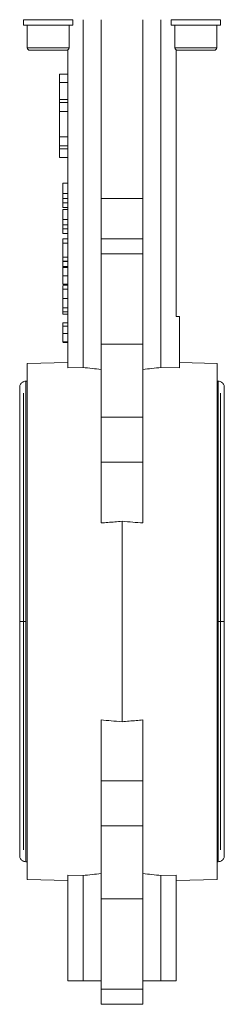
# Model space of a CAD drawing. Header units: millimetres. Extents: x 96 to 854, y -4 to 851.
# Tile 18 of 24: x 702 to 751, y 379 to 615. Entities that reach past the tile are written whole.
import ezdxf

# ---------------------------------------------------------------- set-up
doc = ezdxf.new("R2010")
doc.units = ezdxf.units.MM

msp = doc.modelspace()

# ---------------------------------------------------------------- linework, layer by layer
at = {"color": 7, "linetype": 'Continuous', "lineweight": 15}
for p, q in [((702.99, 614.65), (702.99, 613.35)), ((714.78, 614.65), (702.99, 614.65)), ((714.78, 613.35), (702.99, 613.35)), ((703.89, 613.35), (703.89, 607.95)), ((713.89, 607.95), (713.89, 613.35)), ((714.78, 614.65), (714.78, 613.35)), ((717.24, 614.65), (717.24, 531.42)), ((721.57, 614.65), (721.57, 571.89)), ((731.57, 614.65), (731.57, 571.89)), ((735.9, 531.42), (735.9, 614.65)), ((738.35, 614.65), (738.35, 613.35)), ((750.14, 614.65), (738.35, 614.65)), ((750.14, 613.35), (738.35, 613.35)), ((739.25, 613.35), (739.25, 607.95)), ((749.25, 607.95), (749.25, 613.35)), ((750.14, 614.65), (750.14, 613.35)), ((713.29, 607.35), (704.49, 607.35)), ((713.57, 607.42), (713.57, 604.65)), ((713.6, 604.65), (713.6, 607.44)), ((739.53, 607.44), (739.53, 604.65)), ((739.57, 604.65), (739.57, 607.42)), ((748.65, 607.35), (739.85, 607.35)), ((713.57, 604.65), (713.57, 531.34)), ((713.57, 604.65), (713.6, 604.65)), ((739.57, 604.65), (739.53, 604.65)), ((739.57, 543.65), (739.57, 604.65)), ((711.57, 599.65), (711.57, 601.65)), ((713.57, 601.65), (711.57, 601.65)), ((713.57, 599.65), (711.57, 599.65)), ((711.57, 595.57), (711.57, 599.65)), ((713.57, 595.57), (711.57, 595.57)), ((711.57, 594.85), (711.57, 595.57)), ((713.57, 594.85), (711.57, 594.85)), ((711.57, 592.68), (711.57, 594.85)), ((713.57, 592.68), (711.57, 592.68)), ((711.57, 586.62), (711.57, 592.68)), ((711.57, 586.62), (713.57, 586.62)), ((711.57, 584.45), (711.57, 586.62)), ((713.57, 584.45), (711.57, 584.45)), ((711.57, 583.73), (711.57, 584.45)), ((713.57, 583.73), (711.57, 583.73)), ((711.57, 581.65), (711.57, 583.73)), ((713.57, 581.65), (711.57, 581.65)), ((712.37, 575.5), (713.57, 575.5)), ((712.37, 575.5), (712.37, 573.1)), ((712.37, 573.1), (713.57, 573.1)), ((712.37, 571.87), (713.57, 571.87)), ((712.37, 570.85), (713.57, 570.85)), ((731.57, 571.89), (721.57, 571.89)), ((721.57, 571.89), (721.57, 562.25)), ((731.57, 562.25), (731.57, 571.89)), ((713.57, 569.75), (712.37, 569.75)), ((712.37, 569.23), (713.57, 569.23)), ((712.37, 569.23), (712.37, 566.83)), ((712.37, 566.83), (713.57, 566.83)), ((712.37, 565.6), (713.57, 565.6)), ((712.37, 564.58), (713.57, 564.58)), ((713.57, 563.48), (712.37, 563.48)), ((712.37, 562.23), (713.57, 562.23)), ((712.37, 562.23), (712.37, 561.18)), ((712.37, 561.18), (713.57, 561.18)), ((712.37, 561.18), (712.37, 557.83)), ((731.57, 562.25), (721.57, 562.25)), ((721.57, 562.25), (721.57, 558.63)), ((731.57, 562.25), (731.57, 558.63)), ((721.57, 558.63), (731.57, 558.63)), ((721.57, 558.63), (721.57, 537.02)), ((731.57, 558.63), (731.57, 537.02)), ((712.37, 557.83), (713.57, 557.83)), ((712.37, 557.83), (712.37, 556.84)), ((712.37, 556.84), (713.57, 556.84)), ((712.37, 556.81), (713.57, 556.81)), ((712.37, 555.59), (713.57, 555.59)), ((712.37, 555.32), (713.57, 555.32)), ((712.37, 553.35), (713.57, 553.35)), ((712.37, 553.22), (712.37, 552.91)), ((712.37, 551.37), (713.57, 551.37)), ((712.37, 551.1), (713.57, 551.1)), ((712.37, 550.95), (712.37, 549.56)), ((712.37, 550.2), (713.57, 550.2)), ((712.37, 547.96), (713.57, 547.96)), ((712.37, 545.71), (713.57, 545.71)), ((713.57, 544.75), (712.37, 544.75)), ((712.37, 544.18), (712.37, 544.75)), ((712.37, 544.18), (713.57, 544.18)), ((712.37, 542.11), (713.57, 542.11)), ((739.57, 543.65), (740.37, 543.65)), ((740.37, 543.65), (740.37, 531.32)), ((713.57, 541.35), (712.37, 541.35)), ((712.37, 539.56), (713.57, 539.56)), ((712.37, 537.53), (713.57, 537.53)), ((712.37, 537.44), (713.57, 537.44)), ((721.57, 537.02), (731.57, 537.02)), ((721.57, 537.02), (721.57, 519.52)), ((731.57, 537.02), (731.57, 519.52)), ((713.57, 532.61), (703.82, 532.4)), ((749.32, 532.4), (740.37, 532.6)), ((703.82, 408.9), (703.82, 532.4)), ((717.24, 531.42), (713.57, 531.34)), ((740.37, 531.32), (735.9, 531.42)), ((749.32, 532.4), (749.32, 470.65)), ((703.82, 528.15), (703.57, 528.15)), ((749.57, 528.15), (749.32, 528.15)), ((721.57, 519.52), (731.57, 519.52)), ((721.57, 519.52), (721.57, 508.79)), ((731.57, 519.52), (731.57, 508.79)), ((731.57, 508.79), (721.57, 508.79)), ((721.57, 508.79), (721.57, 494.22)), ((731.57, 508.79), (731.57, 494.22)), ((726.57, 446.67), (726.57, 494.63)), ((749.32, 470.65), (749.32, 408.9)), ((721.57, 447.08), (721.57, 432.51)), ((731.57, 432.51), (731.57, 447.08)), ((721.57, 432.51), (731.57, 432.51)), ((721.57, 432.51), (721.57, 421.78)), ((731.57, 432.51), (731.57, 421.78)), ((731.57, 421.78), (721.57, 421.78)), ((721.57, 421.78), (721.57, 404.28)), ((731.57, 421.78), (731.57, 404.28)), ((703.57, 413.15), (703.82, 413.15)), ((749.32, 413.15), (749.57, 413.15)), ((717.24, 409.88), (713.57, 409.96)), ((713.57, 384.65), (713.57, 409.96)), ((739.57, 409.96), (735.9, 409.88)), ((739.57, 384.65), (739.57, 409.96)), ((703.82, 408.9), (713.57, 408.69)), ((717.24, 384.65), (717.24, 409.88)), ((735.9, 384.65), (735.9, 409.88)), ((739.57, 408.69), (749.32, 408.9)), ((721.57, 404.28), (731.57, 404.28)), ((721.57, 404.28), (721.57, 382.67)), ((731.57, 404.28), (731.57, 382.67)), ((713.57, 384.65), (717.24, 384.65)), ((717.24, 384.65), (721.57, 384.65)), ((731.57, 384.65), (735.9, 384.65)), ((735.9, 384.65), (739.57, 384.65)), ((721.57, 382.67), (731.57, 382.67)), ((721.57, 382.67), (721.57, 379.05)), ((731.57, 382.67), (731.57, 379.05)), ((721.57, 379.05), (731.57, 379.05))]:
    msp.add_line(p, q, dxfattribs=at)
at = {"color": 8, "linetype": 'Continuous', "lineweight": 15}
for p, q in [((703.89, 607.95), (713.89, 607.95)), ((739.25, 607.95), (749.25, 607.95)), ((703.57, 470.65), (703.57, 528.15)), ((749.57, 528.15), (749.57, 470.65)), ((702.97, 525.27), (702.97, 470.65)), ((750.17, 470.65), (750.17, 525.27)), ((702.97, 470.65), (702.97, 416.02)), ((703.57, 413.15), (703.57, 470.65)), ((749.57, 470.65), (749.57, 413.15)), ((750.17, 416.02), (750.17, 470.65))]:
    msp.add_line(p, q, dxfattribs=at)
at = {"color": 7, "linetype": 'Continuous', "lineweight": 15}
for centre, start, end in [((704.49, 607.95), 180, 270), ((713.29, 607.95), 270, 0), ((739.85, 607.95), 180, 270), ((748.65, 607.95), 270, 0)]:
    msp.add_arc(centre, 0.6, start, end, dxfattribs=at)
for centre, start_param, end_param in [((699.65, 470.65), 1.364119, 1.40538), ((753.48, 470.65), 1.736212, 1.777473), ((699.65, 470.65), 4.877805, 4.919066), ((753.48, 470.65), 4.505712, 4.546973)]:
    msp.add_ellipse(centre, major_axis=(106.8, 0), ratio=0.576932, start_param=start_param, end_param=end_param, dxfattribs=at)
for points, knots in [([(712.37, 573.1), (712.37, 573.04), (712.37, 572.91), (712.37, 572.72), (712.37, 572.55), (712.37, 572.39), (712.37, 572.24), (712.37, 572.11), (712.37, 571.98), (712.37, 571.9), (712.37, 571.87)], [0, 0, 0, 0, 0.157891, 0.306795, 0.445675, 0.574557, 0.694631, 0.805977, 0.907764, 1, 1, 1, 1]), ([(712.37, 571.87), (712.37, 571.77), (712.37, 571.58), (712.37, 571.31), (712.37, 571.07), (712.37, 570.92), (712.37, 570.85)], [0, 0, 0, 0, 0.261213, 0.512048, 0.757793, 1, 1, 1, 1]), ([(712.37, 570.85), (712.37, 570.8), (712.37, 570.71), (712.37, 570.59), (712.37, 570.47), (712.37, 570.36), (712.37, 570.27), (712.37, 570.18), (712.37, 570.1), (712.37, 570.02), (712.37, 569.96), (712.37, 569.9), (712.37, 569.86), (712.37, 569.82), (712.37, 569.79), (712.37, 569.77), (712.37, 569.75), (712.37, 569.75), (712.37, 569.75)], [0, 0, 0, 0, 0.056809, 0.113874, 0.170522, 0.227532, 0.285334, 0.343678, 0.403164, 0.464002, 0.525827, 0.589097, 0.653293, 0.719115, 0.786763, 0.855798, 0.926841, 1, 1, 1, 1]), ([(712.37, 566.83), (712.37, 566.77), (712.37, 566.64), (712.37, 566.46), (712.37, 566.28), (712.37, 566.12), (712.37, 565.97), (712.37, 565.84), (712.37, 565.71), (712.37, 565.63), (712.37, 565.6)], [0, 0, 0, 0, 0.157891, 0.306795, 0.445675, 0.574557, 0.694631, 0.805977, 0.907764, 1, 1, 1, 1]), ([(712.37, 565.6), (712.37, 565.5), (712.37, 565.31), (712.37, 565.04), (712.37, 564.8), (712.37, 564.65), (712.37, 564.58)], [0, 0, 0, 0, 0.261213, 0.512048, 0.757793, 1, 1, 1, 1]), ([(712.37, 564.58), (712.37, 564.53), (712.37, 564.44), (712.37, 564.32), (712.37, 564.2), (712.37, 564.09), (712.37, 564), (712.37, 563.91), (712.37, 563.83), (712.37, 563.75), (712.37, 563.69), (712.37, 563.63), (712.37, 563.59), (712.37, 563.55), (712.37, 563.52), (712.37, 563.5), (712.37, 563.49), (712.37, 563.48), (712.37, 563.48)], [0, 0, 0, 0, 0.056809, 0.113874, 0.170522, 0.227532, 0.285334, 0.343678, 0.403164, 0.464002, 0.525827, 0.589097, 0.653293, 0.719115, 0.786763, 0.855798, 0.926841, 1, 1, 1, 1]), ([(712.37, 556.81), (712.37, 556.73), (712.37, 556.57), (712.37, 556.35), (712.37, 556.15), (712.37, 555.97), (712.37, 555.8), (712.37, 555.66), (712.37, 555.53), (712.37, 555.41), (712.37, 555.33), (712.37, 555.26), (712.37, 555.22), (712.37, 555.22), (712.37, 555.21)], [0, 0, 0, 0, 0.089234, 0.172961, 0.252632, 0.329356, 0.40469, 0.481494, 0.561858, 0.645853, 0.732316, 0.819195, 0.908083, 1, 1, 1, 1]), ([(712.37, 555.32), (712.37, 555.31), (712.37, 555.31), (712.37, 555.29), (712.37, 555.24), (712.37, 555.19), (712.37, 555.11), (712.37, 555.02), (712.37, 554.91), (712.37, 554.78), (712.37, 554.64), (712.37, 554.49), (712.37, 554.33), (712.37, 554.15), (712.37, 553.97), (712.37, 553.77), (712.37, 553.57), (712.37, 553.43), (712.37, 553.35)], [0, 0, 0, 0, 0.06214, 0.121983, 0.180595, 0.238609, 0.29625, 0.354365, 0.414087, 0.475412, 0.537243, 0.59928, 0.661188, 0.724284, 0.789188, 0.856377, 0.926498, 1, 1, 1, 1]), ([(712.37, 553.35), (712.37, 553.28), (712.37, 553.14), (712.37, 552.93), (712.37, 552.73), (712.37, 552.55), (712.37, 552.37), (712.37, 552.21), (712.37, 552.05), (712.37, 551.91), (712.37, 551.78), (712.37, 551.67), (712.37, 551.58), (712.37, 551.5), (712.37, 551.44), (712.37, 551.4), (712.37, 551.37), (712.37, 551.37), (712.37, 551.37)], [0, 0, 0, 0, 0.073201, 0.142587, 0.209625, 0.274883, 0.337931, 0.400462, 0.462501, 0.525005, 0.586689, 0.646813, 0.705215, 0.762881, 0.820728, 0.879295, 0.938511, 1, 1, 1, 1]), ([(712.37, 550.2), (712.37, 550.2), (712.37, 550.2), (712.37, 550.19), (712.37, 550.17), (712.37, 550.14), (712.37, 550.11), (712.37, 550.06), (712.37, 550.01), (712.37, 549.95), (712.37, 549.89), (712.37, 549.81), (712.37, 549.73), (712.37, 549.64), (712.37, 549.54), (712.37, 549.44), (712.37, 549.33), (712.37, 549.21), (712.37, 549.08), (712.37, 548.94), (712.37, 548.8), (712.37, 548.64), (712.37, 548.48), (712.37, 548.32), (712.37, 548.14), (712.37, 548.02), (712.37, 547.96)], [0, 0, 0, 0, 0.063113, 0.123612, 0.18097, 0.235256, 0.287095, 0.336024, 0.382374, 0.426325, 0.468201, 0.508239, 0.546617, 0.583488, 0.619002, 0.65359, 0.687163, 0.720428, 0.753235, 0.786265, 0.819508, 0.853548, 0.888311, 0.923997, 0.961351, 1, 1, 1, 1]), ([(712.37, 547.96), (712.37, 547.87), (712.37, 547.69), (712.37, 547.43), (712.37, 547.19), (712.37, 546.96), (712.37, 546.75), (712.37, 546.57), (712.37, 546.41), (712.37, 546.27), (712.37, 546.15), (712.37, 546.04), (712.37, 545.95), (712.37, 545.88), (712.37, 545.83), (712.37, 545.8), (712.37, 545.77), (712.37, 545.75), (712.37, 545.73), (712.37, 545.72), (712.37, 545.72), (712.37, 545.71), (712.37, 545.71)], [0, 0, 0, 0, 0.056725, 0.111439, 0.164371, 0.21644, 0.267394, 0.317343, 0.367257, 0.418163, 0.471358, 0.52792, 0.588017, 0.652172, 0.686383, 0.72325, 0.762597, 0.804726, 0.849443, 0.896709, 0.946889, 1, 1, 1, 1]), ([(712.37, 546.69), (712.37, 546.58), (712.37, 546.36), (712.37, 546.04), (712.37, 545.75), (712.37, 545.49), (712.37, 545.25), (712.37, 545.05), (712.37, 544.88), (712.37, 544.79), (712.37, 544.75)], [0, 0, 0, 0, 0.142657, 0.281169, 0.416977, 0.550852, 0.678364, 0.795032, 0.901998, 1, 1, 1, 1]), ([(712.37, 542.11), (712.37, 542.11), (712.37, 542.11), (712.37, 542.1), (712.37, 542.09), (712.37, 542.07), (712.37, 542.04), (712.37, 542.01), (712.37, 541.97), (712.37, 541.92), (712.37, 541.87), (712.37, 541.82), (712.37, 541.75), (712.37, 541.68), (712.37, 541.61), (712.37, 541.53), (712.37, 541.44), (712.37, 541.38), (712.37, 541.35)], [0, 0, 0, 0, 0.080028, 0.157825, 0.232559, 0.30472, 0.374369, 0.44157, 0.506039, 0.568678, 0.628697, 0.687073, 0.743221, 0.797558, 0.850225, 0.90138, 0.95107, 1, 1, 1, 1]), ([(712.37, 541.35), (712.37, 541.29), (712.37, 541.18), (712.37, 540.99), (712.37, 540.79), (712.37, 540.57), (712.37, 540.34), (712.37, 540.09), (712.37, 539.83), (712.37, 539.65), (712.37, 539.56)], [0, 0, 0, 0, 0.125625, 0.247619, 0.368528, 0.488104, 0.609878, 0.735382, 0.864448, 1, 1, 1, 1]), ([(712.37, 539.56), (712.37, 539.49), (712.37, 539.35), (712.37, 539.16), (712.37, 538.97), (712.37, 538.79), (712.37, 538.62), (712.37, 538.46), (712.37, 538.31), (712.37, 538.18), (712.37, 538.05), (712.37, 537.93), (712.37, 537.83), (712.37, 537.75), (712.37, 537.67), (712.37, 537.61), (712.37, 537.56), (712.37, 537.54), (712.37, 537.53)], [0, 0, 0, 0, 0.068499, 0.134572, 0.198208, 0.259784, 0.319951, 0.379508, 0.438814, 0.498497, 0.558182, 0.617438, 0.677522, 0.737959, 0.80033, 0.86409, 0.930622, 1, 1, 1, 1]), ([(703.57, 528.15), (703.39, 528.13), (703.12, 528.11), (702.77, 527.93), (702.5, 527.73), (702.28, 527.45), (702.12, 527.11), (702.05, 526.73), (702.08, 526.48), (702.1, 526.36)], [0, 0, 0, 0, 0.195428, 0.311032, 0.437709, 0.57356, 0.7154, 0.859048, 1, 1, 1, 1]), ([(751.04, 526.36), (751.05, 526.48), (751.09, 526.73), (751.01, 527.11), (750.86, 527.45), (750.63, 527.73), (750.37, 527.93), (750.02, 528.11), (749.74, 528.13), (749.57, 528.15)], [0, 0, 0, 0, 0.140952, 0.2846, 0.42644, 0.562291, 0.688968, 0.804572, 1, 1, 1, 1]), ([(702.09, 526.32), (702.09, 526.29), (702.08, 526.21), (702.07, 525.35), (702.07, 524.15), (702.07, 522.81), (702.07, 521.47), (702.07, 519.68), (702.07, 517.13), (702.07, 513.51), (702.07, 509.35), (702.07, 504.74), (702.07, 499.77), (702.07, 495.61), (702.07, 492.52), (702.07, 490.61), (702.07, 488.57), (702.07, 485.78), (702.07, 481.82), (702.07, 476.57), (702.07, 472.71), (702.07, 470.65)], [0, 0, 0, 0, 0.064339, 0.129662, 0.185746, 0.232633, 0.270495, 0.303539, 0.371218, 0.440546, 0.510311, 0.579804, 0.64928, 0.717659, 0.742105, 0.765804, 0.788802, 0.816724, 0.86689, 0.929138, 1, 1, 1, 1]), ([(751.07, 470.65), (751.07, 472.44), (751.07, 475.75), (751.07, 480.19), (751.07, 483.75), (751.07, 486.71), (751.07, 489.44), (751.07, 493.08), (751.07, 497.53), (751.07, 502.58), (751.07, 507.28), (751.07, 511.5), (751.07, 515.11), (751.07, 517.76), (751.07, 519.8), (751.07, 521.54), (751.07, 523.34), (751.06, 524.94), (751.05, 526.14), (751.05, 526.26), (751.04, 526.32)], [0, 0, 0, 0, 0.061587, 0.113866, 0.153992, 0.186423, 0.219373, 0.252832, 0.320596, 0.388499, 0.456604, 0.524647, 0.589246, 0.648511, 0.683587, 0.728229, 0.782767, 0.847451, 0.922345, 1, 1, 1, 1]), ([(721.57, 494.22), (722.1, 494.26), (723.19, 494.36), (724.86, 494.49), (725.99, 494.58), (726.57, 494.63)], [0, 0, 0, 0, 0.319939, 0.653271, 1, 1, 1, 1]), ([(726.57, 494.63), (727.43, 494.56), (729.09, 494.43), (730.76, 494.29), (731.57, 494.22)], [0, 0, 0, 0, 0.515069, 1, 1, 1, 1]), ([(702.07, 470.65), (702.07, 468.86), (702.07, 465.55), (702.07, 461.11), (702.07, 457.55), (702.07, 454.59), (702.07, 451.86), (702.07, 448.22), (702.07, 443.77), (702.07, 438.72), (702.07, 434.02), (702.07, 429.8), (702.07, 426.19), (702.07, 423.54), (702.07, 421.5), (702.07, 419.75), (702.07, 417.96), (702.07, 416.35), (702.08, 415.16), (702.09, 415.04), (702.1, 414.98)], [0, 0, 0, 0, 0.061587, 0.113866, 0.153992, 0.186423, 0.219373, 0.252832, 0.320596, 0.388499, 0.456604, 0.524647, 0.589246, 0.648511, 0.683587, 0.728229, 0.782767, 0.847451, 0.922345, 1, 1, 1, 1]), ([(751.04, 414.98), (751.05, 415.01), (751.06, 415.08), (751.06, 415.95), (751.07, 417.15), (751.07, 418.48), (751.07, 419.83), (751.07, 421.62), (751.07, 424.17), (751.07, 427.79), (751.07, 431.95), (751.07, 436.56), (751.07, 441.53), (751.07, 445.69), (751.07, 448.78), (751.07, 450.69), (751.07, 452.73), (751.07, 455.52), (751.07, 459.47), (751.07, 464.73), (751.07, 468.59), (751.07, 470.65)], [0, 0, 0, 0, 0.064339, 0.129662, 0.185746, 0.232633, 0.270495, 0.303539, 0.371218, 0.440546, 0.510311, 0.579804, 0.64928, 0.717659, 0.742105, 0.765804, 0.788802, 0.816724, 0.86689, 0.929138, 1, 1, 1, 1]), ([(726.57, 446.67), (725.71, 446.74), (724.04, 446.87), (722.38, 447.01), (721.57, 447.08)], [0, 0, 0, 0, 0.515069, 1, 1, 1, 1]), ([(731.57, 447.08), (731.03, 447.04), (729.95, 446.94), (728.28, 446.81), (727.15, 446.72), (726.57, 446.67)], [0, 0, 0, 0, 0.319939, 0.653271, 1, 1, 1, 1]), ([(702.1, 414.94), (702.08, 414.82), (702.05, 414.57), (702.12, 414.19), (702.28, 413.85), (702.5, 413.57), (702.77, 413.37), (703.12, 413.19), (703.39, 413.17), (703.57, 413.15)], [0, 0, 0, 0, 0.140952, 0.2846, 0.42644, 0.562291, 0.688968, 0.804572, 1, 1, 1, 1]), ([(749.57, 413.15), (749.74, 413.17), (750.02, 413.19), (750.37, 413.37), (750.63, 413.57), (750.86, 413.85), (751.01, 414.19), (751.09, 414.57), (751.05, 414.82), (751.04, 414.94)], [0, 0, 0, 0, 0.195428, 0.311032, 0.437709, 0.57356, 0.7154, 0.859048, 1, 1, 1, 1])]:
    msp.add_open_spline(points, degree=3, knots=knots, dxfattribs=at)
at = {"color": 8, "linetype": 'Continuous', "lineweight": 15}
for points, knots in [([(703.57, 470.65), (703.45, 470.65), (703.19, 470.65), (702.76, 470.65), (702.33, 470.65), (702.07, 470.65), (702.1, 470.65), (702.1, 470.65)], [0, 0, 0, 0, 0.1518157, 0.330244, 0.5852258, 0.8648072, 1, 1, 1, 1]), ([(749.57, 470.65), (749.69, 470.65), (749.95, 470.65), (750.38, 470.65), (750.8, 470.65), (751.06, 470.65), (751.04, 470.65), (751.03, 470.65)], [0, 0, 0, 0, 0.151896, 0.330418, 0.585533, 0.865262, 1, 1, 1, 1])]:
    msp.add_open_spline(points, degree=3, knots=knots, dxfattribs=at)

doc.saveas('drawing.dxf')
